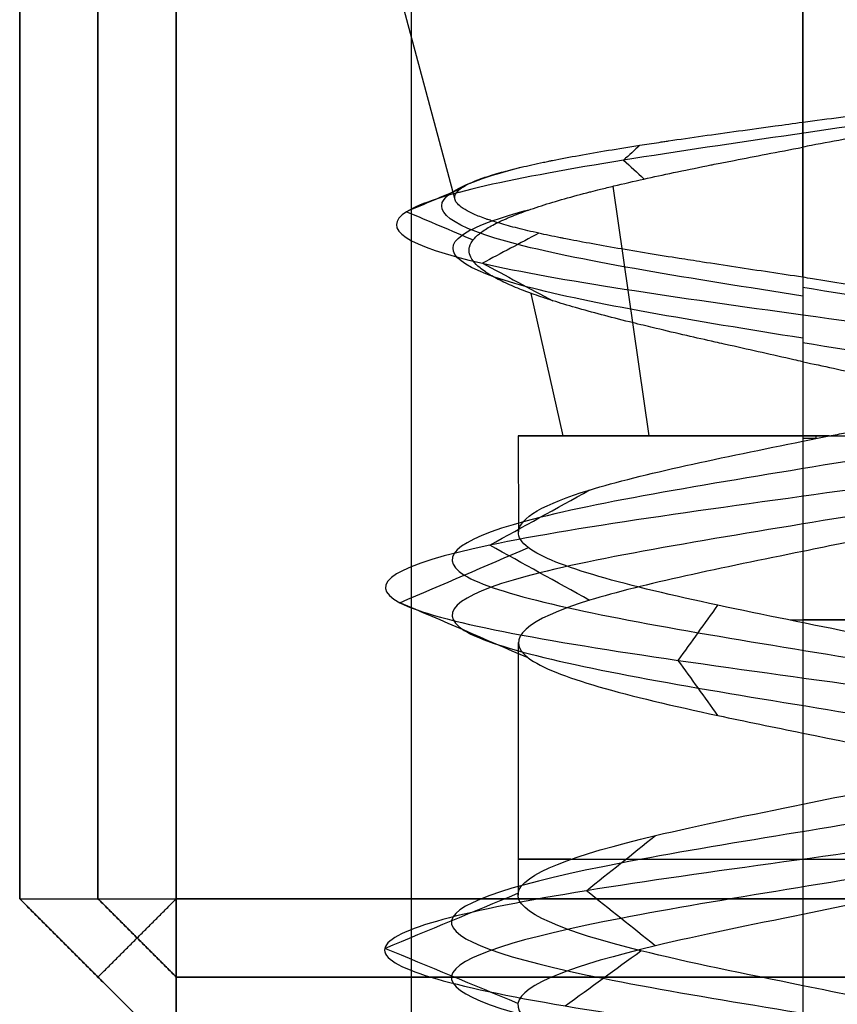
# Model space of a CAD drawing. Header units: millimetres. Extents: x -429 to 422, y -262 to 259.
# Tile 15 of 256: x -428.13 to -422.91, y 195.39 to 201.68. Entities that reach past the tile are written whole.
import ezdxf

# ---------------------------------------------------------------- set-up
doc = ezdxf.new("R2010")
doc.units = ezdxf.units.MM
doc.layers.add('Default', color=7, linetype='Continuous', true_color=0x000000)

msp = doc.modelspace()

# ---------------------------------------------------------------- linework, layer by layer
at = {"layer": 'Default', "color": 9, "true_color": 0xbebcba}
for p, q in [((-425.347, 200.5283, 845.8222), (-425.8319, 202.3376, 845.8222)), ((-423.1274, 201.0239, 848.1747), (-423.1274, 202.3376, 848.5267)), ((-423.1274, 200.0336, 843.735), (-423.1274, 202.3376, 843.1177)), ((-424.1073, 199.0212, 847.351), (-424.3379, 200.6155, 847.7107)), ((-424.6562, 199.0212, 844.8423), (-424.8611, 199.9297, 844.7109)), ((-424.9433, 199.0212, 845.8222), (-424.9427, 198.4078, 845.8222)), ((-423.1274, 199.0212, 844.0063), (-423.1274, 197.8285, 844.0063)), ((-424.9433, 197.702, 845.8222), (-424.9433, 196.0887, 845.8222)), ((-423.1274, 197.1233, 844.0083), (-423.1274, 195.5099, 844.0103))]:
    msp.add_line(p, q, dxfattribs=at)
at = {"layer": 'Default', "color": 9, "true_color": 0xbebcba, "extrusion": (0, -1, 0)}
for centre, start, end in [((-423.1274, 845.8222, -199.0212), 90, 180), ((-423.1274, 845.8222, -199.0212), 180, 335.32381), ((-423.1274, 845.8222, -199.0212), 84.67619, 90), ((-423.1274, 845.8222, -197.845), 267.44382, 90), ((-423.1274, 845.8222, -196.3167), 144.57678, 270), ((-423.1274, 845.8222, -196.3167), 270, 35.24082)]:
    msp.add_arc(centre, 1.8159, start, end, dxfattribs=at)
at = {"layer": 'Default'}
for points in [[(-428.1274, 209.0648, 1342.8222), (-428.1274, 202.5648, 1342.8222), (-428.1274, 196.0648, 1342.8222)], [(-428.1274, 196.0648, 772.8222), (-428.1274, 202.5648, 772.8222), (-428.1274, 209.0648, 772.8222)], [(-428.1274, 196.0648, 1057.8222), (-428.1274, 202.5648, 1057.8222), (-428.1274, 209.0648, 1057.8222)], [(-427.6274, 209.0648, 1343.3222), (-427.6274, 202.5648, 1343.3222), (-427.6274, 196.0648, 1343.3222)], [(-427.6274, 196.0648, 772.3222), (-427.6274, 202.5648, 772.3222), (-427.6274, 209.0648, 772.3222)], [(-427.1274, 209.0648, 1343.8222), (-427.1274, 202.5648, 1343.8222), (-427.1274, 196.0648, 1343.8222)], [(-427.1274, 196.0648, 771.8222), (-427.1274, 202.5648, 771.8222), (-427.1274, 209.0648, 771.8222)], [(-425.6274, 208.0648, 845.8222), (-425.6274, 201.5648, 845.8222), (-425.6274, 195.0648, 845.8222)], [(-423.1274, 208.0648, 848.3222), (-423.1274, 201.5648, 848.3222), (-423.1274, 195.0648, 848.3222)], [(-423.1274, 208.0648, 843.3222), (-423.1274, 201.5648, 843.3222), (-423.1274, 195.0648, 843.3222)], [(-428.1274, 196.0648, 772.8222), (-428.1274, 196.0648, 1057.8222), (-428.1274, 196.0648, 1342.8222)], [(-428.1274, 196.0648, 1342.8222), (-427.6274, 195.5648, 1342.8222), (-427.1274, 195.0648, 1342.8222)], [(-428.1274, 196.0648, 1342.8222), (-427.6274, 196.0648, 1343.3222), (-427.1274, 196.0648, 1343.8222)], [(-427.1274, 195.0648, 772.8222), (-427.6274, 195.5648, 772.8222), (-428.1274, 196.0648, 772.8222)], [(-428.1274, 196.0648, 772.8222), (-427.6274, 196.0648, 772.3222), (-427.1274, 196.0648, 771.8222)], [(-428.1274, 196.0648, 1057.8222), (-427.6274, 195.5648, 1057.8222), (-427.1274, 195.0648, 1057.8222)], [(-427.1274, 195.5648, 772.3222), (-427.3774, 195.8148, 772.3222), (-427.6274, 196.0648, 772.3222)], [(-427.6274, 195.5648, 772.8222), (-427.3774, 195.8148, 772.3222), (-427.1274, 196.0648, 771.8222)], [(-427.6274, 196.0648, 1343.3222), (-427.3774, 195.8148, 1343.3222), (-427.1274, 195.5648, 1343.3222)], [(-427.6274, 195.5648, 1342.8222), (-427.3774, 195.8148, 1343.3222), (-427.1274, 196.0648, 1343.8222)], [(-427.1274, 196.0648, 1343.8222), (-3.1274, 196.0648, 1343.8222), (420.8726, 196.0648, 1343.8222)], [(420.8726, 196.0648, 771.8222), (-3.1274, 196.0648, 771.8222), (-427.1274, 196.0648, 771.8222)], [(-427.1274, 196.0648, 771.8222), (-427.1274, 195.5648, 772.3222), (-427.1274, 195.0648, 772.8222)], [(-427.1274, 195.0648, 1342.8222), (-427.1274, 195.5648, 1343.3222), (-427.1274, 196.0648, 1343.8222)], [(-427.6274, 195.5648, 772.8222), (-427.6274, 195.5648, 1057.8222), (-427.6274, 195.5648, 1342.8222)], [(-427.1274, 195.5648, 1343.3222), (-3.1274, 195.5648, 1343.3222), (420.8726, 195.5648, 1343.3222)], [(420.8726, 195.5648, 772.3222), (-3.1274, 195.5648, 772.3222), (-427.1274, 195.5648, 772.3222)]]:
    msp.add_open_spline(points, degree=2, dxfattribs=at)
at = {"layer": 'Default', "color": 9, "true_color": 0xbebcba}
for points, degree in [([(-420.7417, 201.4394, 846.4377), (-420.9116, 201.3297, 847.1504), (-421.9302, 201.1103, 848.4209), (-424.4209, 200.7812, 848.4273), (-426.0123, 200.4521, 846.4611), (-425.4699, 200.123, 843.9482), (-423.92, 199.9036, 843.1698), (-423.1274, 199.7939, 843.1563)], 3), ([(-423.1274, 200.8644, 848.132), (-423.1274, 200.9441, 848.1534), (-423.1274, 201.0239, 848.1747)], 2), ([(-424.1671, 200.877, 847.8917), (-424.2017, 200.845, 847.9607), (-424.2364, 200.8131, 848.0296), (-424.271, 200.7812, 848.0985)], 3), ([(-423.1274, 200.8644, 848.132), (-423.1274, 199.9428, 847.885), (-423.1274, 199.0212, 847.6381)], 2), ([(-424.271, 200.7812, 848.0985), (-424.2277, 200.7413, 848.0123), (-424.1843, 200.7013, 847.926), (-424.141, 200.6614, 847.8397)], 3), ([(-425.3171, 200.5959, 846.2965), (-425.4303, 200.5479, 846.321), (-425.5435, 200.5, 846.3455), (-425.6567, 200.4521, 846.37)], 3), ([(-425.6567, 200.4521, 846.37), (-425.5151, 200.3922, 846.3393), (-425.3736, 200.3323, 846.3087), (-425.232, 200.2723, 846.278)], 3), ([(-424.8122, 200.3148, 844.4633), (-424.9324, 200.2508, 844.3663), (-425.0526, 200.1869, 844.2694), (-425.1728, 200.123, 844.1724)], 3), ([(-425.1728, 200.123, 844.1724), (-425.0226, 200.0431, 844.2936), (-424.8723, 199.9632, 844.4148), (-424.7221, 199.8833, 844.536)], 3), ([(-423.1274, 200.0336, 843.735), (-423.1274, 199.9138, 843.4457), (-423.1274, 199.7939, 843.1563)], 2), ([(-423.1274, 199.9705, 843.5826), (-422.3832, 199.8479, 843.5826), (-420.9076, 199.6027, 844.3829), (-420.7127, 199.2349, 846.9095), (-422.7298, 198.8671, 848.438), (-425.108, 198.4993, 847.5775), (-425.6769, 198.1315, 845.1114), (-423.9147, 197.7638, 843.2956), (-421.4331, 197.396, 843.7891), (-420.5001, 197.0282, 846.1412), (-421.9688, 196.6604, 848.2017), (-424.4965, 196.2926, 848.0871), (-425.7727, 195.9248, 845.9021), (-424.6308, 195.5571, 843.6442), (-422.1146, 195.1893, 843.3771), (-420.5242, 194.8215, 845.3452), (-421.3134, 194.4537, 847.7493), (-423.7607, 194.0859, 848.3918), (-425.6292, 193.7181, 846.6855), (-425.2107, 193.3503, 844.19), (-422.8879, 192.9826, 843.1865), (-420.784, 192.6148, 844.5923), (-420.8222, 192.247, 847.1223), (-422.9676, 191.8792, 848.4639), (-425.259, 191.5114, 847.3907), (-425.6019, 191.1436, 844.8837), (-423.6828, 190.7759, 843.2346), (-421.256, 190.4081, 843.9508), (-420.5398, 190.0403, 846.3777), (-422.1889, 189.6725, 848.2968), (-424.6959, 189.3047, 847.9539), (-425.7691, 188.9369, 845.6624), (-424.4275, 188.5692, 843.517), (-421.8975, 188.2014, 843.4788), (-420.4917, 187.8336, 845.5827), (-421.4952, 187.4658, 847.9055), (-423.9907, 187.098, 848.324), (-425.697, 186.7302, 846.4556), (-425.0544, 186.3624, 844.0082), (-422.6503, 185.9947, 843.219), (-420.6823, 185.6269, 844.8094), (-420.9493, 185.2591, 847.3256), (-423.2073, 184.8913, 848.4675), (-425.3922, 184.5235, 847.1914), (-425.5069, 184.1557, 844.6636), (-423.4464, 183.788, 843.195), (-421.0943, 183.4202, 844.1279), (-420.6007, 183.0524, 846.6096), (-422.4167, 182.6846, 848.3715), (-424.8824, 182.3168, 847.8032), (-425.7438, 181.949, 845.424), (-424.2136, 181.5813, 843.4088), (-421.6905, 181.2135, 843.5997), (-420.4809, 180.8457, 845.8222), (-421.6905, 180.4779, 848.0447), (-424.2136, 180.1101, 848.2356), (-425.7438, 179.7423, 846.2204), (-424.8824, 179.3745, 843.8413), (-422.4167, 179.0068, 843.2729), (-420.6007, 178.639, 845.0349), (-421.0943, 178.2712, 847.5166), (-423.4464, 177.9034, 848.4494), (-425.5069, 177.5356, 846.9808), (-425.3922, 177.1678, 844.4531), (-423.2073, 176.8001, 843.1769), (-420.9493, 176.4323, 844.3188), (-420.6823, 176.0645, 846.835), (-422.6503, 175.6967, 848.4254), (-425.0544, 175.3289, 847.6362), (-425.697, 174.9611, 845.1889), (-423.9907, 174.5934, 843.3205), (-421.4952, 174.2256, 843.7389), (-420.4917, 173.8578, 846.0617), (-421.8975, 173.49, 848.1656), (-424.4275, 173.1222, 848.1274), (-425.7691, 172.7544, 845.982), (-424.6959, 172.3866, 843.6906), (-422.1889, 172.0189, 843.3477), (-420.5398, 171.6511, 845.2668), (-421.256, 171.2833, 847.6936), (-423.6828, 170.9155, 848.4098), (-425.6019, 170.5477, 846.7607), (-425.259, 170.1799, 844.2537), (-422.9676, 169.8122, 843.1805), (-420.8222, 169.4444, 844.5221), (-420.784, 169.0766, 847.0521), (-422.8879, 168.7088, 848.4579), (-425.2107, 168.341, 847.4544), (-425.6292, 167.9732, 844.9589), (-423.7607, 167.6055, 843.2526), (-421.3134, 167.2377, 843.8952), (-420.5242, 166.8699, 846.2993), (-422.1146, 166.5021, 848.2673), (-424.6308, 166.1343, 848.0003), (-425.7727, 165.7665, 845.7423), (-424.4965, 165.3987, 843.5574), (-421.9688, 165.031, 843.4428), (-420.5001, 164.6632, 845.5032), (-421.4331, 164.2954, 847.8553), (-423.9147, 163.9276, 848.3488), (-425.6769, 163.5598, 846.533), (-425.108, 163.192, 844.067), (-422.7298, 162.8243, 843.2064), (-420.7127, 162.4565, 844.7349), (-420.9076, 162.0887, 847.2615), (-422.3832, 161.8435, 848.0619), (-423.1274, 161.7209, 848.0619)], 3), ([(-423.1274, 199.7939, 843.1563), (-422.2416, 199.6713, 843.1563), (-420.4851, 199.4261, 844.109), (-420.2532, 199.0583, 847.1164), (-422.6542, 198.6906, 848.9359), (-425.4849, 198.3228, 847.9115), (-426.1621, 197.955, 844.9761), (-424.0645, 197.5872, 842.8148), (-421.1107, 197.2194, 843.4022), (-420.0001, 196.8516, 846.202), (-421.7484, 196.4839, 848.6545), (-424.7571, 196.1161, 848.5181), (-426.2761, 195.7483, 845.9174), (-424.9169, 195.3805, 843.2297), (-421.9219, 195.0127, 842.9118), (-420.0288, 194.6449, 845.2544), (-420.9682, 194.2772, 848.116), (-423.8813, 193.9094, 848.8809), (-426.1053, 193.5416, 846.8498), (-425.6072, 193.1738, 843.8794), (-422.8423, 192.806, 842.6849), (-420.338, 192.4382, 844.3582), (-420.3835, 192.0704, 847.3698), (-422.9372, 191.7027, 848.9667), (-425.6647, 191.3349, 847.6892), (-426.0729, 190.9671, 844.7051), (-423.7886, 190.5993, 842.7422), (-420.8999, 190.2315, 843.5947), (-420.0474, 189.8637, 846.4834), (-422.0103, 189.496, 848.7677), (-424.9944, 189.1282, 848.3595), (-426.2718, 188.7604, 845.632), (-424.6749, 188.3926, 843.0783), (-421.6634, 188.0248, 843.0329), (-419.9901, 187.657, 845.5371), (-421.1846, 187.2893, 848.302), (-424.155, 186.9215, 848.8001), (-426.186, 186.5537, 846.5761), (-425.4212, 186.1859, 843.663), (-422.5596, 185.8181, 842.7236), (-420.217, 185.4503, 844.6167), (-420.5348, 185.0825, 847.6117), (-423.2225, 184.7148, 848.971), (-425.8233, 184.347, 847.4519), (-425.9597, 183.9792, 844.4432), (-423.5071, 183.6114, 842.695), (-420.7074, 183.2436, 843.8054), (-420.1198, 182.8758, 846.7594), (-422.2815, 182.5081, 848.8567), (-425.2164, 182.1403, 848.1802), (-426.2417, 181.7725, 845.3482), (-424.4203, 181.4047, 842.9496), (-421.417, 181.0369, 843.1768), (-419.9772, 180.6691, 845.8222), (-421.417, 180.3014, 848.4676), (-424.4203, 179.9336, 848.6949), (-426.2417, 179.5658, 846.2962), (-425.2164, 179.198, 843.4643), (-422.2815, 178.8302, 842.7877), (-420.1198, 178.4624, 844.885), (-420.7074, 178.0946, 847.839), (-423.5071, 177.7269, 848.9494), (-425.9597, 177.3591, 847.2013), (-425.8233, 176.9913, 844.1925), (-423.2225, 176.6235, 842.6735), (-420.5348, 176.2557, 844.0327), (-420.217, 175.8879, 847.0277), (-422.5596, 175.5202, 848.9208), (-425.4212, 175.1524, 847.9814), (-426.186, 174.7846, 845.0683), (-424.155, 174.4168, 842.8443), (-421.1846, 174.049, 843.3424), (-419.9901, 173.6812, 846.1073), (-421.6634, 173.3134, 848.6116), (-424.6749, 172.9457, 848.5661), (-426.2718, 172.5779, 846.0124), (-424.9944, 172.2101, 843.2849), (-422.0103, 171.8423, 842.8767), (-420.0474, 171.4745, 845.161), (-420.8999, 171.1067, 848.0497), (-423.7886, 170.739, 848.9022), (-426.0729, 170.3712, 846.9393), (-425.6647, 170.0034, 843.9552), (-422.9372, 169.6356, 842.6778), (-420.3835, 169.2678, 844.2747), (-420.338, 168.9, 847.2862), (-422.8423, 168.5323, 848.9595), (-425.6072, 168.1645, 847.765), (-426.1053, 167.7967, 844.7946), (-423.8813, 167.4289, 842.7636), (-420.9682, 167.0611, 843.5284), (-420.0288, 166.6933, 846.3901), (-421.9219, 166.3255, 848.7326), (-424.9169, 165.9578, 848.4148), (-426.2761, 165.59, 845.7271), (-424.7571, 165.2222, 843.1263), (-421.7484, 164.8544, 842.9899), (-420.0001, 164.4866, 845.4425), (-421.1107, 164.1188, 848.2422), (-424.0645, 163.7511, 848.8297), (-426.1621, 163.3833, 846.6683), (-425.4849, 163.0155, 843.7329), (-422.6542, 162.6477, 842.7086), (-420.2532, 162.2799, 844.528), (-420.4851, 161.9121, 847.5354), (-422.2416, 161.6669, 848.4881), (-423.1274, 161.5444, 848.4881)], 3), ([(-423.1274, 199.7939, 843.1563), (-423.1274, 199.6441, 843.5179), (-423.1274, 199.4944, 843.8795)], 2), ([(-423.1274, 199.6174, 843.5826), (-422.3832, 199.4948, 843.5826), (-420.9076, 199.2496, 844.3829), (-420.7127, 198.8818, 846.9095), (-422.7299, 198.514, 848.438), (-425.108, 198.1462, 847.5775), (-425.6769, 197.7784, 845.1114), (-423.9146, 197.4107, 843.2956), (-421.4331, 197.0429, 843.7891), (-420.5002, 196.6751, 846.1412), (-421.9689, 196.3073, 848.2016), (-424.4965, 195.9395, 848.087), (-425.7727, 195.5717, 845.9021), (-424.6308, 195.2039, 843.6442), (-422.1146, 194.8362, 843.3772), (-420.5242, 194.4684, 845.3452), (-421.3134, 194.1006, 847.7492), (-423.7607, 193.7328, 848.3918), (-425.6291, 193.365, 846.6855), (-425.2107, 192.9972, 844.1901), (-422.8879, 192.6295, 843.1866), (-420.784, 192.2617, 844.5923), (-420.8222, 191.8939, 847.1223), (-422.9676, 191.5261, 848.4639), (-425.259, 191.1583, 847.3907), (-425.6019, 190.7905, 844.8838), (-423.6828, 190.4228, 843.2347), (-421.256, 190.055, 843.9509), (-420.5398, 189.6872, 846.3777), (-422.1889, 189.3194, 848.2967), (-424.6959, 188.9516, 847.9538), (-425.7691, 188.5838, 845.6624), (-424.4275, 188.216, 843.5171), (-421.8975, 187.8483, 843.4789), (-420.4918, 187.4805, 845.5827), (-421.4952, 187.1127, 847.9055), (-423.9907, 186.7449, 848.3239), (-425.697, 186.3771, 846.4556), (-425.0544, 186.0093, 844.0082), (-422.6503, 185.6416, 843.2191), (-420.6823, 185.2738, 844.8094), (-420.9494, 184.906, 847.3256), (-423.2073, 184.5382, 848.4675), (-425.3922, 184.1704, 847.1913), (-425.5068, 183.8026, 844.6637), (-423.4464, 183.4348, 843.195), (-421.0944, 183.0671, 844.1279), (-420.6007, 182.6993, 846.6096), (-422.4167, 182.3315, 848.3715), (-424.8823, 181.9637, 847.8031), (-425.7438, 181.5959, 845.424), (-424.2135, 181.2281, 843.4089), (-421.6905, 180.8604, 843.5998), (-420.4809, 180.4926, 845.8222), (-421.6905, 180.1248, 848.0447), (-424.2135, 179.757, 848.2356), (-425.7438, 179.3892, 846.2204), (-424.8823, 179.0214, 843.8413), (-422.4167, 178.6537, 843.2729), (-420.6007, 178.2859, 845.0349), (-421.0944, 177.9181, 847.5165), (-423.4464, 177.5503, 848.4494), (-425.5068, 177.1825, 846.9808), (-425.3922, 176.8147, 844.4531), (-423.2073, 176.4469, 843.1769), (-420.9494, 176.0792, 844.3188), (-420.6823, 175.7114, 846.835), (-422.6503, 175.3436, 848.4254), (-425.0544, 174.9758, 847.6362), (-425.697, 174.608, 845.1889), (-423.9907, 174.2402, 843.3205), (-421.4952, 173.8725, 843.7389), (-420.4918, 173.5047, 846.0617), (-421.8975, 173.1369, 848.1656), (-424.4275, 172.7691, 848.1274), (-425.7691, 172.4013, 845.982), (-424.6959, 172.0335, 843.6906), (-422.1889, 171.6658, 843.3477), (-420.5398, 171.298, 845.2668), (-421.256, 170.9302, 847.6936), (-423.6828, 170.5624, 848.4098), (-425.6019, 170.1946, 846.7607), (-425.259, 169.8268, 844.2537), (-422.9676, 169.459, 843.1805), (-420.8222, 169.0913, 844.5221), (-420.784, 168.7235, 847.0521), (-422.8879, 168.3557, 848.4579), (-425.2107, 167.9879, 847.4544), (-425.6291, 167.6201, 844.9589), (-423.7607, 167.2523, 843.2526), (-421.3134, 166.8846, 843.8952), (-420.5242, 166.5168, 846.2993), (-422.1146, 166.149, 848.2673), (-424.6308, 165.7812, 848.0002), (-425.7727, 165.4134, 845.7423), (-424.4965, 165.0456, 843.5574), (-421.9689, 164.6779, 843.4428), (-420.5002, 164.3101, 845.5032), (-421.4331, 163.9423, 847.8553), (-423.9146, 163.5745, 848.3488), (-425.6769, 163.2067, 846.533), (-425.108, 162.8389, 844.067), (-422.7299, 162.4711, 843.2064), (-420.7127, 162.1034, 844.7349), (-420.9076, 161.7356, 847.2615), (-422.3832, 161.4904, 848.0618), (-423.1274, 161.3678, 848.0618)], 3), ([(-423.1274, 199.0212, 847.6381), (-423.1274, 199.0041, 847.6381), (-423.1274, 198.9869, 847.6381)], 2), ([(-423.1274, 198.9869, 847.6381), (-423.0704, 198.9985, 847.6381), (-423.0145, 199.0098, 847.6356), (-422.9589, 199.0212, 847.6303)], 3), ([(-423.0431, 199.0212, 847.6361), (-423.0431, 199.0126, 847.6361), (-423.0431, 199.0041, 847.6361)], 2), ([(-425.126, 198.3228, 847.593), (-424.9134, 198.4402, 847.4047), (-424.7009, 198.5577, 847.2163), (-424.4883, 198.6751, 847.028)], 3), ([(-425.6996, 197.955, 845.1051), (-425.4262, 198.0724, 845.1814), (-425.1527, 198.1898, 845.2576), (-424.8793, 198.3072, 845.3338)], 3), ([(-424.4883, 197.9705, 847.028), (-424.7009, 198.0879, 847.2164), (-424.9135, 198.2053, 847.4047), (-425.126, 198.3228, 847.593)], 3), ([(-423.1274, 198.2828, 847.6381), (-423.1274, 197.4758, 847.6381), (-423.1274, 196.6688, 847.6381)], 2), ([(-424.8795, 197.6029, 845.3338), (-425.1529, 197.7203, 845.2575), (-425.4262, 197.8376, 845.1813), (-425.6996, 197.955, 845.1051)], 3), ([(-423.9218, 197.5872, 843.2729), (-423.8373, 197.7046, 843.544), (-423.7528, 197.8221, 843.8151), (-423.6684, 197.9395, 844.0861)], 3), ([(-423.6687, 197.2354, 844.0852), (-423.753, 197.3526, 843.8144), (-423.8374, 197.4699, 843.5437), (-423.9218, 197.5872, 843.2729)], 3), ([(-424.5088, 196.1161, 848.1074), (-424.3624, 196.2331, 847.8651), (-424.216, 196.3502, 847.6229), (-424.0695, 196.4672, 847.3807)], 3), ([(-424.0695, 195.7649, 847.3807), (-424.216, 195.882, 847.6229), (-424.3624, 195.999, 847.8652), (-424.5088, 196.1161, 848.1074)], 3), ([(-425.7964, 195.7483, 845.9029), (-425.5134, 195.8654, 845.8943), (-425.2304, 195.9825, 845.8858), (-424.9473, 196.0996, 845.8772)], 3), ([(-423.1274, 195.9646, 847.6381), (-423.1274, 195.1576, 847.6381), (-423.1274, 194.3506, 847.6381)], 2), ([(-424.9473, 195.397, 845.8772), (-425.2304, 195.5141, 845.8858), (-425.5134, 195.6312, 845.8943), (-425.7964, 195.7483, 845.9029)], 3), ([(-424.6443, 195.3805, 843.6246), (-424.4834, 195.4977, 843.8578), (-424.3224, 195.6148, 844.0909), (-424.1615, 195.7319, 844.324)], 3)]:
    msp.add_open_spline(points, degree=degree, dxfattribs=at)
for points, knots in [([(-420.7417, 201.4394, 846.4377), (-420.7648, 201.4255, 846.5127), (-420.7918, 201.4116, 846.5864), (-420.8222, 201.3977, 846.6585), (-420.8538, 201.3833, 846.7333), (-420.8891, 201.3689, 846.8063), (-420.9279, 201.3545, 846.8775), (-420.967, 201.34, 846.9491), (-421.0097, 201.3254, 847.0188), (-421.0558, 201.3108, 847.0863), (-421.0895, 201.3001, 847.1357), (-421.1249, 201.2894, 847.1838), (-421.1621, 201.2786, 847.2308), (-421.1746, 201.275, 847.2465), (-421.1873, 201.2714, 847.2621), (-421.2001, 201.2678, 847.2775), (-421.2079, 201.2656, 847.2868), (-421.2157, 201.2635, 847.296), (-421.2235, 201.2613, 847.3052), (-421.276, 201.2468, 847.3664), (-421.3312, 201.2323, 847.4248), (-421.3891, 201.2178, 847.4804), (-421.4468, 201.2033, 847.5359), (-421.5072, 201.1888, 847.5885), (-421.5699, 201.1742, 847.6379), (-421.6318, 201.1599, 847.6867), (-421.696, 201.1455, 847.7325), (-421.7624, 201.131, 847.7749), (-421.7931, 201.1243, 847.7945), (-421.8241, 201.1177, 847.8134), (-421.8556, 201.111, 847.8315), (-421.8743, 201.107, 847.8422), (-421.8931, 201.1031, 847.8527), (-421.9121, 201.0991, 847.8629), (-421.9249, 201.0964, 847.8699), (-421.9379, 201.0937, 847.8767), (-421.9509, 201.091, 847.8834), (-422.0158, 201.0775, 847.9167), (-422.0822, 201.0641, 847.9469), (-422.1498, 201.0506, 847.9736), (-422.2215, 201.0363, 848.002), (-422.2946, 201.022, 848.0266), (-422.3689, 201.0077, 848.0474), (-422.4449, 200.993, 848.0687), (-422.5221, 200.9783, 848.0861), (-422.6001, 200.9636, 848.0995), (-422.6434, 200.9554, 848.107), (-422.6869, 200.9472, 848.1133), (-422.7306, 200.939, 848.1183), (-422.7568, 200.934, 848.1213), (-422.783, 200.9291, 848.1239), (-422.8094, 200.9242, 848.1261), (-422.8192, 200.9223, 848.1269), (-422.829, 200.9205, 848.1276), (-422.8389, 200.9186, 848.1283), (-422.9165, 200.9041, 848.1337), (-422.9943, 200.8895, 848.1353), (-423.0719, 200.875, 848.1332), (-423.09, 200.8716, 848.1327), (-423.1081, 200.8682, 848.132), (-423.1274, 200.8644, 848.132)], [-4.145818, -4.145818, -4.145818, -4.145818, -3.836571, -3.836571, -3.836571, -3.516721, -3.516721, -3.516721, -3.19456, -3.19456, -3.19456, -2.958659, -2.958659, -2.958659, -2.879417, -2.879417, -2.879417, -2.831762, -2.831762, -2.831762, -2.514562, -2.514562, -2.514562, -2.198864, -2.198864, -2.198864, -1.887719, -1.887719, -1.887719, -1.744247, -1.744247, -1.744247, -1.65928, -1.65928, -1.65928, -1.601489, -1.601489, -1.601489, -1.313839, -1.313839, -1.313839, -1.009245, -1.009245, -1.009245, -0.696967, -0.696967, -0.696967, -0.523376, -0.523376, -0.523376, -0.419215, -0.419215, -0.419215, -0.380247, -0.380247, -0.380247, -0.073117, -0.073117, -0.073117, 0, 0, 0, 0]), ([(-423.1274, 201.0239, 848.1747), (-423.1254, 201.0242, 848.1738), (-423.1247, 201.0243, 848.1738), (-423.124, 201.0244, 848.1738), (-423.044, 201.035, 848.1766), (-422.9641, 201.0457, 848.1754), (-422.8845, 201.0563, 848.1704), (-422.805, 201.0669, 848.1654), (-422.7258, 201.0775, 848.1565), (-422.6473, 201.0881, 848.1436), (-422.5699, 201.0985, 848.131), (-422.4932, 201.1089, 848.1146), (-422.4175, 201.1193, 848.0944), (-422.37, 201.1258, 848.0817), (-422.3228, 201.1323, 848.0675), (-422.2762, 201.1388, 848.0517), (-422.2558, 201.1417, 848.0448), (-422.2354, 201.1445, 848.0377), (-422.2152, 201.1474, 848.0302), (-422.2032, 201.1491, 848.0258), (-422.1913, 201.1508, 848.0212), (-422.1794, 201.1525, 848.0166), (-422.1655, 201.1544, 848.0112), (-422.1516, 201.1564, 848.0056), (-422.1378, 201.1584, 847.9999), (-422.0658, 201.1687, 847.9703), (-421.9955, 201.179, 847.9369), (-421.9272, 201.1892, 847.9), (-421.8568, 201.1998, 847.8621), (-421.7884, 201.2103, 847.8205), (-421.7222, 201.2208, 847.7756), (-421.6643, 201.23, 847.7363), (-421.608, 201.2392, 847.6944), (-421.5535, 201.2483, 847.65), (-421.5255, 201.253, 847.6272), (-421.498, 201.2578, 847.6038), (-421.4709, 201.2625, 847.5797), (-421.4543, 201.2654, 847.5649), (-421.4378, 201.2683, 847.5498), (-421.4215, 201.2712, 847.5345), (-421.4119, 201.2729, 847.5254), (-421.4022, 201.2747, 847.5162), (-421.3927, 201.2764, 847.507), (-421.3342, 201.287, 847.4502), (-421.2785, 201.2976, 847.3906), (-421.2258, 201.3081, 847.3285), (-421.1708, 201.3191, 847.2636), (-421.1191, 201.3301, 847.1959), (-421.0709, 201.3411, 847.1257), (-421.0561, 201.3444, 847.1042), (-421.0417, 201.3478, 847.0825), (-421.0276, 201.3512, 847.0606), (-421.0162, 201.3539, 847.0427), (-421.0049, 201.3566, 847.0248), (-420.9939, 201.3593, 847.0066), (-420.9514, 201.3699, 846.9365), (-420.9124, 201.3804, 846.8645), (-420.8772, 201.3909, 846.7907), (-420.8427, 201.4012, 846.7185), (-420.8118, 201.4114, 846.6446), (-420.7847, 201.4217, 846.5694), (-420.7691, 201.4276, 846.5259), (-420.7547, 201.4335, 846.482), (-420.7417, 201.4394, 846.4377)], [-4.147836, -4.147836, -4.147836, -4.147836, -4.143142, -4.143142, -4.143142, -3.830207, -3.830207, -3.830207, -3.518241, -3.518241, -3.518241, -3.211204, -3.211204, -3.211204, -3.018406, -3.018406, -3.018406, -2.93403, -2.93403, -2.93403, -2.883995, -2.883995, -2.883995, -2.825511, -2.825511, -2.825511, -2.520907, -2.520907, -2.520907, -2.207682, -2.207682, -2.207682, -1.933053, -1.933053, -1.933053, -1.791441, -1.791441, -1.791441, -1.704077, -1.704077, -1.704077, -1.652038, -1.652038, -1.652038, -1.332918, -1.332918, -1.332918, -0.999628, -0.999628, -0.999628, -0.897575, -0.897575, -0.897575, -0.814621, -0.814621, -0.814621, -0.49401, -0.49401, -0.49401, -0.18083, -0.18083, -0.18083, 0, 0, 0, 0]), ([(-425.347, 200.5283, 845.8222), (-425.3474, 200.5297, 845.832), (-425.3478, 200.5311, 845.8417), (-425.3481, 200.5325, 845.8515), (-425.3506, 200.5433, 845.9278), (-425.3491, 200.554, 846.0039), (-425.3437, 200.5648, 846.0796), (-425.3385, 200.5751, 846.1524), (-425.3296, 200.5854, 846.2248), (-425.317, 200.5956, 846.2965), (-425.3039, 200.6063, 846.3708), (-425.2867, 200.6169, 846.4444), (-425.2658, 200.6275, 846.517), (-425.2554, 200.6328, 846.553), (-425.244, 200.638, 846.5888), (-425.2317, 200.6433, 846.6243), (-425.2259, 200.6458, 846.6412), (-425.2198, 200.6483, 846.6581), (-425.2136, 200.6508, 846.6749), (-425.2095, 200.6524, 846.6857), (-425.2054, 200.654, 846.6965), (-425.2012, 200.6557, 846.7072), (-425.1734, 200.6663, 846.7785), (-425.142, 200.677, 846.8482), (-425.1072, 200.6876, 846.9162), (-425.0719, 200.6984, 846.985), (-425.0333, 200.7091, 847.052), (-424.9914, 200.7198, 847.1171), (-424.9495, 200.7304, 847.182), (-424.9045, 200.7411, 847.2449), (-424.8564, 200.7518, 847.3055), (-424.8328, 200.757, 847.3353), (-424.8084, 200.7622, 847.3646), (-424.7833, 200.7675, 847.3932), (-424.7716, 200.7699, 847.4067), (-424.7597, 200.7724, 847.4199), (-424.7476, 200.7748, 847.4331), (-424.7401, 200.7764, 847.4413), (-424.7325, 200.7779, 847.4495), (-424.7249, 200.7794, 847.4576), (-424.671, 200.7902, 847.5148), (-424.6145, 200.801, 847.5691), (-424.5555, 200.8117, 847.6203), (-424.4956, 200.8225, 847.6722), (-424.4331, 200.8334, 847.721), (-424.3683, 200.8442, 847.7663), (-424.3035, 200.855, 847.8116), (-424.2364, 200.8658, 847.8535), (-424.167, 200.8766, 847.8916), (-424.1275, 200.8827, 847.9133), (-424.0872, 200.8889, 847.9338), (-424.0462, 200.8951, 847.9531), (-424.0359, 200.8966, 847.9579), (-424.0255, 200.8982, 847.9627), (-424.0151, 200.8997, 847.9674), (-424.0047, 200.9013, 847.9721), (-423.9943, 200.9028, 847.9767), (-423.9838, 200.9044, 847.9813), (-423.9127, 200.9149, 848.0121), (-423.84, 200.9254, 848.0392), (-423.7662, 200.9359, 848.0625), (-423.6914, 200.9466, 848.0863), (-423.6153, 200.9572, 848.1062), (-423.5384, 200.9677, 848.1223), (-423.4611, 200.9784, 848.1385), (-423.383, 200.989, 848.1509), (-423.3043, 200.9996, 848.1594), (-423.2456, 201.0075, 848.1658), (-423.1866, 201.0154, 848.1701), (-423.1274, 201.0239, 848.1747)], [4.427155, 4.427155, 4.427155, 4.427155, 4.465455, 4.465455, 4.465455, 4.763943, 4.763943, 4.763943, 5.049779, 5.049779, 5.049779, 5.345905, 5.345905, 5.345905, 5.493009, 5.493009, 5.493009, 5.563345, 5.563345, 5.563345, 5.608544, 5.608544, 5.608544, 5.908181, 5.908181, 5.908181, 6.211351, 6.211351, 6.211351, 6.514458, 6.514458, 6.514458, 6.66363, 6.66363, 6.66363, 6.73349, 6.73349, 6.73349, 6.777165, 6.777165, 6.777165, 7.084233, 7.084233, 7.084233, 7.394571, 7.394571, 7.394571, 7.704545, 7.704545, 7.704545, 7.881674, 7.881674, 7.881674, 7.926484, 7.926484, 7.926484, 7.971096, 7.971096, 7.971096, 8.274718, 8.274718, 8.274718, 8.582594, 8.582594, 8.582594, 8.89231, 8.89231, 8.89231, 9.124255, 9.124255, 9.124255, 9.124255]), ([(-423.1274, 199.4944, 843.8795), (-423.1463, 199.4986, 843.8784), (-423.1652, 199.5028, 843.8776), (-423.1841, 199.5071, 843.877), (-423.2517, 199.5222, 843.875), (-423.3193, 199.5373, 843.8768), (-423.3867, 199.5523, 843.8821), (-423.4553, 199.5676, 843.8875), (-423.5237, 199.5829, 843.8965), (-423.5916, 199.5982, 843.9092), (-423.6041, 199.601, 843.9115), (-423.6166, 199.6038, 843.9139), (-423.629, 199.6066, 843.9165), (-423.6484, 199.6109, 843.9205), (-423.6676, 199.6153, 843.9248), (-423.6868, 199.6196, 843.9293), (-423.7479, 199.6334, 843.9438), (-423.8082, 199.6472, 843.9611), (-423.8677, 199.6609, 843.9811), (-423.9341, 199.6763, 844.0035), (-423.9995, 199.6916, 844.0293), (-424.0635, 199.7068, 844.0584), (-424.0745, 199.7095, 844.0634), (-424.0855, 199.7121, 844.0685), (-424.0965, 199.7148, 844.0738), (-424.1184, 199.72, 844.0842), (-424.1402, 199.7253, 844.095), (-424.1617, 199.7306, 844.1062), (-424.1861, 199.7365, 844.1189), (-424.2103, 199.7425, 844.1321), (-424.2342, 199.7484, 844.1458), (-424.2958, 199.7638, 844.181), (-424.3555, 199.7791, 844.2194), (-424.413, 199.7943, 844.2607), (-424.4701, 199.8095, 844.3018), (-424.5251, 199.8246, 844.3458), (-424.5776, 199.8397, 844.3927), (-424.6282, 199.8542, 844.4378), (-424.6764, 199.8687, 844.4857), (-424.7221, 199.8832, 844.536), (-424.7302, 199.8858, 844.545), (-424.7382, 199.8884, 844.554), (-424.7462, 199.891, 844.563), (-424.7589, 199.8951, 844.5777), (-424.7715, 199.8992, 844.5925), (-424.7838, 199.9034, 844.6075), (-424.8038, 199.9101, 844.6318), (-424.8231, 199.9167, 844.6566), (-424.8419, 199.9234, 844.6818), (-424.8793, 199.9368, 844.7323), (-424.9144, 199.95, 844.7845), (-424.947, 199.9633, 844.8382), (-424.9841, 199.9783, 844.8993), (-425.018, 199.9934, 844.9624), (-425.0487, 200.0084, 845.0272), (-425.0796, 200.0234, 845.0924), (-425.1072, 200.0385, 845.1593), (-425.1315, 200.0535, 845.2276), (-425.1353, 200.0559, 845.2382), (-425.139, 200.0582, 845.2488), (-425.1426, 200.0605, 845.2595), (-425.146, 200.0628, 845.2697), (-425.1494, 200.065, 845.2799), (-425.1527, 200.0672, 845.2901), (-425.1655, 200.0759, 845.33), (-425.1772, 200.0846, 845.3703), (-425.1877, 200.0932, 845.4108), (-425.2062, 200.1084, 845.4819), (-425.221, 200.1235, 845.5539), (-425.2322, 200.1385, 845.6264), (-425.2434, 200.1535, 845.6989), (-425.2509, 200.1685, 845.7719), (-425.2547, 200.1835, 845.8451), (-425.2584, 200.1983, 845.9171), (-425.2585, 200.213, 845.9894), (-425.2548, 200.2277, 846.0616), (-425.2543, 200.2297, 846.0714), (-425.2537, 200.2317, 846.0812), (-425.2531, 200.2337, 846.091), (-425.2515, 200.2385, 846.1147), (-425.2496, 200.2433, 846.1384), (-425.2472, 200.2482, 846.162), (-425.2433, 200.2561, 846.2009), (-425.2383, 200.264, 846.2397), (-425.2322, 200.272, 846.2782), (-425.2218, 200.2853, 846.3431), (-425.2083, 200.2986, 846.4074), (-425.1918, 200.3118, 846.4709), (-425.1734, 200.3265, 846.5415), (-425.1513, 200.3412, 846.6112), (-425.1257, 200.3559, 846.6797), (-425.0996, 200.3708, 846.7494), (-425.0699, 200.3857, 846.8178), (-425.0367, 200.4005, 846.8848), (-425.0298, 200.4037, 846.8988), (-425.0227, 200.4068, 846.9128), (-425.0154, 200.4099, 846.9266), (-425.0083, 200.413, 846.9404), (-425.0009, 200.416, 846.9541), (-424.9935, 200.4191, 846.9677), (-424.9766, 200.4261, 846.9984), (-424.959, 200.433, 847.0288), (-424.9408, 200.44, 847.0587), (-424.9013, 200.4549, 847.1233), (-424.8587, 200.4698, 847.1859), (-424.8131, 200.4847, 847.2462), (-424.7674, 200.4996, 847.3066), (-424.7187, 200.5144, 847.3649), (-424.6671, 200.5293, 847.4206), (-424.6162, 200.544, 847.4756), (-424.5625, 200.5586, 847.5282), (-424.5063, 200.5733, 847.578), (-424.4978, 200.5755, 847.5855), (-424.4892, 200.5777, 847.593), (-424.4806, 200.5799, 847.6004), (-424.4605, 200.5851, 847.6177), (-424.4401, 200.5902, 847.6345), (-424.4194, 200.5953, 847.651), (-424.391, 200.6024, 847.6737), (-424.3621, 200.6095, 847.6956), (-424.3327, 200.6165, 847.7168), (-424.271, 200.6313, 847.7613), (-424.207, 200.646, 847.8024), (-424.1411, 200.6607, 847.84), (-424.0798, 200.6743, 847.8748), (-424.0168, 200.6879, 847.9066), (-423.9524, 200.7015, 847.9353), (-423.8827, 200.7162, 847.9663), (-423.8114, 200.7309, 847.9936), (-423.7386, 200.7455, 848.0174), (-423.7272, 200.7478, 848.0211), (-423.7159, 200.7501, 848.0247), (-423.7045, 200.7524, 848.0282), (-423.6881, 200.7556, 848.0333), (-423.6717, 200.7589, 848.0381), (-423.6552, 200.7622, 848.0428), (-423.6252, 200.7681, 848.0514), (-423.5949, 200.7741, 848.0593), (-423.5646, 200.78, 848.0667), (-423.4973, 200.7932, 848.0829), (-423.4293, 200.8063, 848.0961), (-423.3608, 200.8194, 848.1064), (-423.2835, 200.8342, 848.118), (-423.2056, 200.849, 848.1257), (-423.1274, 200.8644, 848.132)], [0, 0, 0, 0, 0.075342, 0.075342, 0.075342, 0.344204, 0.344204, 0.344204, 0.618535, 0.618535, 0.618535, 0.669032, 0.669032, 0.669032, 0.747519, 0.747519, 0.747519, 0.996933, 0.996933, 0.996933, 1.275935, 1.275935, 1.275935, 1.32422, 1.32422, 1.32422, 1.420637, 1.420637, 1.420637, 1.530012, 1.530012, 1.530012, 1.811672, 1.811672, 1.811672, 2.091163, 2.091163, 2.091163, 2.360831, 2.360831, 2.360831, 2.408668, 2.408668, 2.408668, 2.485793, 2.485793, 2.485793, 2.610572, 2.610572, 2.610572, 2.860012, 2.860012, 2.860012, 3.144007, 3.144007, 3.144007, 3.430966, 3.430966, 3.430966, 3.475565, 3.475565, 3.475565, 3.518101, 3.518101, 3.518101, 3.684252, 3.684252, 3.684252, 3.975423, 3.975423, 3.975423, 4.266036, 4.266036, 4.266036, 4.55221, 4.55221, 4.55221, 4.591115, 4.591115, 4.591115, 4.685214, 4.685214, 4.685214, 4.839976, 4.839976, 4.839976, 5.100087, 5.100087, 5.100087, 5.389582, 5.389582, 5.389582, 5.68481, 5.68481, 5.68481, 5.746727, 5.746727, 5.746727, 5.80812, 5.80812, 5.80812, 5.946963, 5.946963, 5.946963, 6.246308, 6.246308, 6.246308, 6.546509, 6.546509, 6.546509, 6.843548, 6.843548, 6.843548, 6.888461, 6.888461, 6.888461, 6.99315, 6.99315, 6.99315, 7.136666, 7.136666, 7.136666, 7.437243, 7.437243, 7.437243, 7.716131, 7.716131, 7.716131, 8.01821, 8.01821, 8.01821, 8.065333, 8.065333, 8.065333, 8.132993, 8.132993, 8.132993, 8.256513, 8.256513, 8.256513, 8.530133, 8.530133, 8.530133, 8.839684, 8.839684, 8.839684, 8.839684]), ([(-423.1274, 199.9138, 843.4457), (-423.834, 200.0235, 843.4592), (-425.2127, 200.2429, 844.1559), (-425.6093, 200.5169, 846.017), (-425.1393, 200.6812, 846.9481), (-424.9276, 200.7358, 847.2113)], [0, 0, 0, 0, 0.891985, 1.78397, 2.228072, 2.228072, 2.228072, 2.228072]), ([(-423.1274, 200.0336, 843.735), (-423.198, 200.0443, 843.7322), (-423.2685, 200.0549, 843.7331), (-423.3386, 200.0655, 843.7377), (-423.411, 200.0764, 843.7424), (-423.4831, 200.0873, 843.751), (-423.5546, 200.0981, 843.7633), (-423.6265, 200.109, 843.7756), (-423.6978, 200.1199, 843.7917), (-423.7683, 200.1308, 843.8114), (-423.8184, 200.1386, 843.8254), (-423.868, 200.1463, 843.8412), (-423.9171, 200.1541, 843.8588), (-423.9316, 200.1563, 843.864), (-423.9461, 200.1586, 843.8693), (-423.9604, 200.1609, 843.8748), (-424.0295, 200.1719, 843.9012), (-424.0971, 200.1828, 843.931), (-424.163, 200.1937, 843.9641), (-424.2288, 200.2045, 843.9971), (-424.2929, 200.2154, 844.0334), (-424.355, 200.2262, 844.0729), (-424.4162, 200.2369, 844.1117), (-424.4755, 200.2475, 844.1536), (-424.5325, 200.2582, 844.1984), (-424.5577, 200.2629, 844.2183), (-424.5826, 200.2676, 844.2387), (-424.607, 200.2723, 844.2598), (-424.6222, 200.2753, 844.2729), (-424.6373, 200.2782, 844.2863), (-424.6522, 200.2812, 844.2999), (-424.6603, 200.2828, 844.3074), (-424.6684, 200.2844, 844.3148), (-424.6764, 200.286, 844.3224), (-424.7239, 200.2956, 844.3673), (-424.7693, 200.3052, 844.4143), (-424.8122, 200.3147, 844.4634), (-424.8601, 200.3253, 844.5182), (-424.905, 200.3359, 844.5756), (-424.9468, 200.3465, 844.6352), (-424.9884, 200.3571, 844.6943), (-425.0269, 200.3675, 844.7557), (-425.0623, 200.378, 844.819), (-425.0787, 200.3829, 844.8483), (-425.0944, 200.3877, 844.878), (-425.1094, 200.3926, 844.908), (-425.1189, 200.3956, 844.927), (-425.1282, 200.3987, 844.9461), (-425.1371, 200.4017, 844.9653), (-425.1437, 200.404, 844.9794), (-425.1501, 200.4062, 844.9935), (-425.1563, 200.4085, 845.0077), (-425.1867, 200.4193, 845.0766), (-425.2135, 200.4301, 845.147), (-425.2368, 200.4408, 845.2185), (-425.2603, 200.4516, 845.2906), (-425.2802, 200.4625, 845.3638), (-425.2964, 200.4733, 845.4379), (-425.3118, 200.4835, 845.5083), (-425.324, 200.4937, 845.5794), (-425.3327, 200.504, 845.651), (-425.3395, 200.512, 845.7072), (-425.3443, 200.52, 845.7637), (-425.3469, 200.5281, 845.8204), (-425.347, 200.5282, 845.821), (-425.347, 200.5282, 845.8216), (-425.347, 200.5283, 845.8222)], [-9.124255, -9.124255, -9.124255, -9.124255, -8.847521, -8.847521, -8.847521, -8.562669, -8.562669, -8.562669, -8.275865, -8.275865, -8.275865, -8.071348, -8.071348, -8.071348, -8.01094, -8.01094, -8.01094, -7.721153, -7.721153, -7.721153, -7.432151, -7.432151, -7.432151, -7.147631, -7.147631, -7.147631, -7.021369, -7.021369, -7.021369, -6.942199, -6.942199, -6.942199, -6.899099, -6.899099, -6.899099, -6.642862, -6.642862, -6.642862, -6.35711, -6.35711, -6.35711, -6.072963, -6.072963, -6.072963, -5.941257, -5.941257, -5.941257, -5.858091, -5.858091, -5.858091, -5.797194, -5.797194, -5.797194, -5.502003, -5.502003, -5.502003, -5.204528, -5.204528, -5.204528, -4.921746, -4.921746, -4.921746, -4.69943, -4.69943, -4.69943, -4.6971, -4.6971, -4.6971, -4.6971]), ([(-423.1274, 199.6441, 843.5179), (-423.8125, 199.7538, 843.5314), (-425.1485, 199.9732, 844.2077), (-425.5317, 200.2475, 846.0128), (-425.0741, 200.4121, 846.9153), (-424.8675, 200.467, 847.1708)], [0, 0, 0, 0, 0.891985, 1.78397, 2.23018, 2.23018, 2.23018, 2.23018]), ([(-422.9589, 199.0212, 847.6303), (-422.9236, 199.027, 847.6313), (-422.8886, 199.0335, 847.6288), (-422.8537, 199.0399, 847.6253), (-422.7913, 199.0514, 847.6189), (-422.7294, 199.0628, 847.609), (-422.6682, 199.0742, 847.5958), (-422.6053, 199.0859, 847.5823), (-422.5432, 199.0975, 847.5653), (-422.482, 199.1092, 847.545), (-422.4236, 199.1203, 847.5257), (-422.3661, 199.1313, 847.5034), (-422.3097, 199.1424, 847.4782), (-422.2981, 199.1447, 847.4731), (-422.2866, 199.147, 847.4678), (-422.2751, 199.1492, 847.4624), (-422.2643, 199.1514, 847.4573), (-422.2536, 199.1535, 847.4522), (-422.2429, 199.1556, 847.4469), (-422.1834, 199.1675, 847.4176), (-422.1256, 199.1793, 847.3853), (-422.0695, 199.191, 847.3501), (-422.0127, 199.2029, 847.3145), (-421.9577, 199.2148, 847.276), (-421.9049, 199.2266, 847.2348), (-421.8507, 199.2388, 847.1925), (-421.7988, 199.2509, 847.1475), (-421.7493, 199.263, 847.0997), (-421.7304, 199.2676, 847.0815), (-421.7119, 199.2722, 847.0628), (-421.6937, 199.2769, 847.0438), (-421.6866, 199.2787, 847.0363), (-421.6795, 199.2805, 847.0288), (-421.6724, 199.2823, 847.0212), (-421.665, 199.2842, 847.0131), (-421.6576, 199.2862, 847.005), (-421.6503, 199.2881, 846.9968), (-421.605, 199.3001, 846.9461), (-421.5626, 199.3119, 846.8931), (-421.5233, 199.3238, 846.8382), (-421.4846, 199.3355, 846.784), (-421.4489, 199.3471, 846.7278), (-421.4165, 199.3587, 846.6698), (-421.405, 199.3628, 846.6493), (-421.3939, 199.367, 846.6284), (-421.3832, 199.3711, 846.6074), (-421.3532, 199.3827, 846.5482), (-421.3265, 199.3943, 846.4871), (-421.3032, 199.4058, 846.4246), (-421.2986, 199.4081, 846.4123), (-421.2941, 199.4104, 846.3999), (-421.2898, 199.4127, 846.3875), (-421.2868, 199.4143, 846.379), (-421.2839, 199.4158, 846.3704), (-421.281, 199.4174, 846.3618), (-421.2602, 199.4288, 846.2993), (-421.2428, 199.4402, 846.2358), (-421.2286, 199.4515, 846.1715), (-421.2139, 199.4632, 846.1049), (-421.2027, 199.4749, 846.0375), (-421.1949, 199.4865, 845.9695), (-421.1871, 199.4983, 845.9011), (-421.1828, 199.51, 845.8322), (-421.182, 199.5218, 845.763), (-421.1816, 199.5265, 845.7351), (-421.1819, 199.5312, 845.7071), (-421.1827, 199.536, 845.6791), (-421.183, 199.5382, 845.666), (-421.1835, 199.5404, 845.6528), (-421.1842, 199.5426, 845.6397), (-421.1848, 199.5447, 845.6275), (-421.1854, 199.5468, 845.6154), (-421.1862, 199.5488, 845.6032), (-421.1908, 199.5606, 845.5336), (-421.1989, 199.5723, 845.4643), (-421.2104, 199.584, 845.3958), (-421.2219, 199.5958, 845.3271), (-421.237, 199.6075, 845.2591), (-421.2555, 199.6191, 845.1921), (-421.2737, 199.6306, 845.1261), (-421.2953, 199.6421, 845.0611), (-421.3202, 199.6536, 844.9974), (-421.3298, 199.658, 844.9729), (-421.3399, 199.6624, 844.9487), (-421.3504, 199.6668, 844.9246), (-421.3568, 199.6694, 844.9101), (-421.3634, 199.6721, 844.8957), (-421.3702, 199.6748, 844.8813), (-421.3745, 199.6765, 844.8721), (-421.3789, 199.6782, 844.8629), (-421.3834, 199.6799, 844.8537), (-421.4032, 199.6874, 844.8133), (-421.4244, 199.6949, 844.7738), (-421.447, 199.7024, 844.7351), (-421.481, 199.7137, 844.6769), (-421.5181, 199.7249, 844.6208), (-421.5581, 199.7361, 844.5667), (-421.5991, 199.7475, 844.5114), (-421.6431, 199.759, 844.4582), (-421.6899, 199.7704, 844.4073), (-421.7355, 199.7815, 844.3577), (-421.7837, 199.7927, 844.3104), (-421.8343, 199.8038, 844.2653), (-421.8449, 199.8061, 844.256), (-421.8555, 199.8084, 844.2467), (-421.8662, 199.8107, 844.2376), (-421.92, 199.8223, 844.1916), (-421.9761, 199.8339, 844.1485), (-422.0342, 199.8454, 844.1082), (-422.093, 199.857, 844.0675), (-422.1538, 199.8687, 844.0298), (-422.2164, 199.8802, 843.9951), (-422.2788, 199.8918, 843.9607), (-422.343, 199.9033, 843.9292), (-422.4087, 199.9148, 843.9011), (-422.4199, 199.9168, 843.8962), (-422.4311, 199.9188, 843.8915), (-422.4424, 199.9207, 843.8869), (-422.5096, 199.9324, 843.8595), (-422.578, 199.9441, 843.8355), (-422.6474, 199.9557, 843.8152), (-422.7164, 199.9672, 843.795), (-422.7863, 199.9787, 843.7783), (-422.8569, 199.9902, 843.7655), (-422.9257, 200.0014, 843.7529), (-422.9951, 200.0125, 843.744), (-423.065, 200.0237, 843.7387), (-423.0857, 200.027, 843.7372), (-423.1066, 200.0303, 843.7359), (-423.1274, 200.0336, 843.735)], [-7.818365, -7.818365, -7.818365, -7.818365, -7.679716, -7.679716, -7.679716, -7.432427, -7.432427, -7.432427, -7.178242, -7.178242, -7.178242, -6.93508, -6.93508, -6.93508, -6.885083, -6.885083, -6.885083, -6.838119, -6.838119, -6.838119, -6.576876, -6.576876, -6.576876, -6.31245, -6.31245, -6.31245, -6.041448, -6.041448, -6.041448, -5.937888, -5.937888, -5.937888, -5.897046, -5.897046, -5.897046, -5.85377, -5.85377, -5.85377, -5.586514, -5.586514, -5.586514, -5.324332, -5.324332, -5.324332, -5.231387, -5.231387, -5.231387, -4.96897, -4.96897, -4.96897, -4.917172, -4.917172, -4.917172, -4.881431, -4.881431, -4.881431, -4.62208, -4.62208, -4.62208, -4.352964, -4.352964, -4.352964, -4.081141, -4.081141, -4.081141, -3.970926, -3.970926, -3.970926, -3.919207, -3.919207, -3.919207, -3.871252, -3.871252, -3.871252, -3.596982, -3.596982, -3.596982, -3.322886, -3.322886, -3.322886, -3.053428, -3.053428, -3.053428, -2.950047, -2.950047, -2.950047, -2.887573, -2.887573, -2.887573, -2.847408, -2.847408, -2.847408, -2.670707, -2.670707, -2.670707, -2.405793, -2.405793, -2.405793, -2.134212, -2.134212, -2.134212, -1.868348, -1.868348, -1.868348, -1.81294, -1.81294, -1.81294, -1.53466, -1.53466, -1.53466, -1.25324, -1.25324, -1.25324, -0.972478, -0.972478, -0.972478, -0.924484, -0.924484, -0.924484, -0.63955, -0.63955, -0.63955, -0.357143, -0.357143, -0.357143, -0.081929, -0.081929, -0.081929, 0, 0, 0, 0]), ([(-423.1274, 199.4944, 843.8795), (-423.0616, 199.4803, 843.8834), (-422.9962, 199.4662, 843.8908), (-422.9315, 199.4522, 843.9016), (-422.8621, 199.4371, 843.9132), (-422.7935, 199.422, 843.9288), (-422.7259, 199.4068, 843.948), (-422.6667, 199.3935, 843.9648), (-422.6083, 199.3802, 843.9845), (-422.5509, 199.3669, 844.007), (-422.5239, 199.3606, 844.0175), (-422.4971, 199.3543, 844.0286), (-422.4706, 199.348, 844.0404), (-422.4505, 199.3432, 844.0493), (-422.4305, 199.3384, 844.0585), (-422.4107, 199.3336, 844.0681), (-422.3988, 199.3308, 844.0739), (-422.387, 199.3279, 844.0797), (-422.3752, 199.325, 844.0857), (-422.3151, 199.3103, 844.1162), (-422.2568, 199.2957, 844.1497), (-422.2004, 199.281, 844.186), (-422.1442, 199.2663, 844.2222), (-422.0899, 199.2516, 844.2612), (-422.0378, 199.2369, 844.3028), (-421.9924, 199.224, 844.3391), (-421.9487, 199.2111, 844.3774), (-421.9068, 199.1982, 844.4177), (-421.89, 199.193, 844.4339), (-421.8734, 199.1878, 844.4504), (-421.8572, 199.1825, 844.4672), (-421.8503, 199.1803, 844.4744), (-421.8434, 199.1781, 844.4816), (-421.8366, 199.1759, 844.4889), (-421.8295, 199.1735, 844.4965), (-421.8225, 199.1712, 844.5041), (-421.8156, 199.1689, 844.5118), (-421.7718, 199.1543, 844.5603), (-421.7308, 199.1396, 844.6109), (-421.6928, 199.125, 844.6635), (-421.6548, 199.1103, 844.7161), (-421.6198, 199.0956, 844.7707), (-421.588, 199.0809, 844.8273), (-421.556, 199.066, 844.8843), (-421.5273, 199.0511, 844.9432), (-421.5019, 199.0361, 845.0038), (-421.4937, 199.0312, 845.0235), (-421.4858, 199.0263, 845.0434), (-421.4773, 199.0212, 845.0641)], [-2.842691, -2.842691, -2.842691, -2.842691, -2.581519, -2.581519, -2.581519, -2.302238, -2.302238, -2.302238, -2.057603, -2.057603, -2.057603, -1.942403, -1.942403, -1.942403, -1.854962, -1.854962, -1.854962, -1.802464, -1.802464, -1.802464, -1.535376, -1.535376, -1.535376, -1.269797, -1.269797, -1.269797, -1.038664, -1.038664, -1.038664, -0.945671, -0.945671, -0.945671, -0.905994, -0.905994, -0.905994, -0.864777, -0.864777, -0.864777, -0.60573, -0.60573, -0.60573, -0.34739, -0.34739, -0.34739, -0.086463, -0.086463, -0.086463, 0, 0, 0, 0]), ([(-421.4773, 199.0212, 845.0641), (-421.2666, 198.9164, 845.5331), (-421.2497, 198.6888, 846.7632), (-422.3438, 198.4425, 847.5917), (-423.0362, 198.3013, 847.6392), (-423.1274, 198.2828, 847.6381)], [-5.139643, -5.139643, -5.139643, -5.139643, -2.949561, -0.387805, 0, 0, 0, 0]), ([(-424.9427, 198.4078, 845.8222), (-424.9384, 198.4968, 846.2606), (-424.7781, 198.5858, 846.7013), (-424.4889, 198.6749, 847.0277), (-424.1512, 198.7788, 847.4086), (-423.6378, 198.8827, 847.6336), (-423.1274, 198.9869, 847.6381)], [-3.889128, -3.889128, -3.889128, -3.889128, -2.084324, -2.084324, -2.084324, 0, 0, 0, 0]), ([(-423.1274, 196.6688, 847.6381), (-422.8521, 196.7245, 847.6386), (-422.577, 196.7802, 847.5797), (-422.3316, 196.8359, 847.4601), (-421.7915, 196.9585, 847.1969), (-421.3945, 197.0811, 846.6399), (-421.3221, 197.2037, 846.0434), (-421.2497, 197.3263, 845.4469), (-421.5018, 197.4489, 844.8109), (-421.9632, 197.5715, 844.4262), (-422.4246, 197.6941, 844.0414), (-423.0953, 197.8167, 843.9078), (-423.6687, 197.9393, 844.0863), (-424.2422, 198.0619, 844.2648), (-424.7184, 198.1845, 844.7553), (-424.8797, 198.3071, 845.3337), (-424.9238, 198.3406, 845.492), (-424.9443, 198.3742, 845.6569), (-424.9427, 198.4078, 845.8222)], [-15.608782, -15.608782, -15.608782, -15.608782, -14.513515, -14.513515, -14.513515, -12.027044, -12.027044, -12.027044, -9.540542, -9.540542, -9.540542, -7.054719, -7.054719, -7.054719, -4.569483, -4.569483, -4.569483, -3.889128, -3.889128, -3.889128, -3.889128]), ([(-423.1274, 198.2828, 847.6381), (-423.6378, 198.1786, 847.6336), (-424.7567, 197.952, 847.1432), (-425.1947, 197.6029, 845.2458), (-424.0974, 197.3205, 844.1156), (-423.3111, 197.1606, 844.0066), (-423.1274, 197.1233, 844.0083)], [-16.692913, -16.692913, -16.692913, -16.692913, -14.447297, -11.798626, -9.149955, -8.344764, -8.344764, -8.344764, -8.344764]), ([(-423.1274, 197.1233, 844.0083), (-422.7068, 197.038, 844.0123), (-421.6773, 196.8301, 844.3684), (-420.9976, 196.4996, 846.0828), (-421.9719, 196.1986, 847.4501), (-422.8521, 196.0203, 847.6386), (-423.1274, 195.9646, 847.6381)], [-8.344764, -8.344764, -8.344764, -8.344764, -6.501284, -3.852612, -1.203941, 0, 0, 0, 0]), ([(-423.1274, 195.5099, 844.0103), (-423.4939, 195.5841, 844.0124), (-423.8613, 195.6584, 844.1204), (-424.1606, 195.7326, 844.3271), (-424.6549, 195.8552, 844.6684), (-424.9636, 195.9778, 845.2788), (-424.9454, 196.1004, 845.8793), (-424.9273, 196.223, 846.4799), (-424.5824, 196.3456, 847.0705), (-424.0684, 196.4682, 847.3814), (-423.7881, 196.535, 847.5509), (-423.4576, 196.6018, 847.6372), (-423.1274, 196.6688, 847.6381)], [-7.796772, -7.796772, -7.796772, -7.796772, -6.291562, -6.291562, -6.291562, -3.805314, -3.805314, -3.805314, -1.319095, -1.319095, -1.319095, 0, 0, 0, 0]), ([(-423.1274, 195.9646, 847.6381), (-423.4576, 195.8977, 847.6372), (-424.3944, 195.7082, 847.3925), (-425.2722, 195.3962, 845.8892), (-424.4681, 195.0768, 844.2988), (-423.4939, 194.88, 844.0124), (-423.1274, 194.8057, 844.0103)], [-16.677476, -16.677476, -16.677476, -16.677476, -15.23459, -12.588179, -9.941768, -8.339348, -8.339348, -8.339348, -8.339348]), ([(-423.1274, 194.3506, 847.6381), (-422.6708, 194.4437, 847.6337), (-422.2116, 194.5365, 847.4585), (-421.8806, 194.6292, 847.1471), (-421.4433, 194.7518, 846.7355), (-421.23, 194.8744, 846.0859), (-421.3383, 194.997, 845.4953), (-421.4465, 195.1196, 844.9046), (-421.8764, 195.2422, 844.3729), (-422.4313, 195.3648, 844.1431), (-422.6502, 195.4132, 844.0525), (-422.8886, 195.4615, 844.0089), (-423.1274, 195.5099, 844.0103)], [-15.598746, -15.598746, -15.598746, -15.598746, -13.74817, -13.74817, -13.74817, -11.262851, -11.262851, -11.262851, -8.777429, -8.777429, -8.777429, -7.796772, -7.796772, -7.796772, -7.796772])]:
    msp.add_open_spline(points, degree=3, knots=knots, dxfattribs=at)
msp.add_rational_spline([(-423.043, 199.0041, 847.6361), (-423.0852, 199.0041, 847.6381), (-423.1274, 199.0041, 847.6381)], [0.999248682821, 0.999248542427, 0.999788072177], degree=2, dxfattribs=at)

doc.saveas('drawing.dxf')
